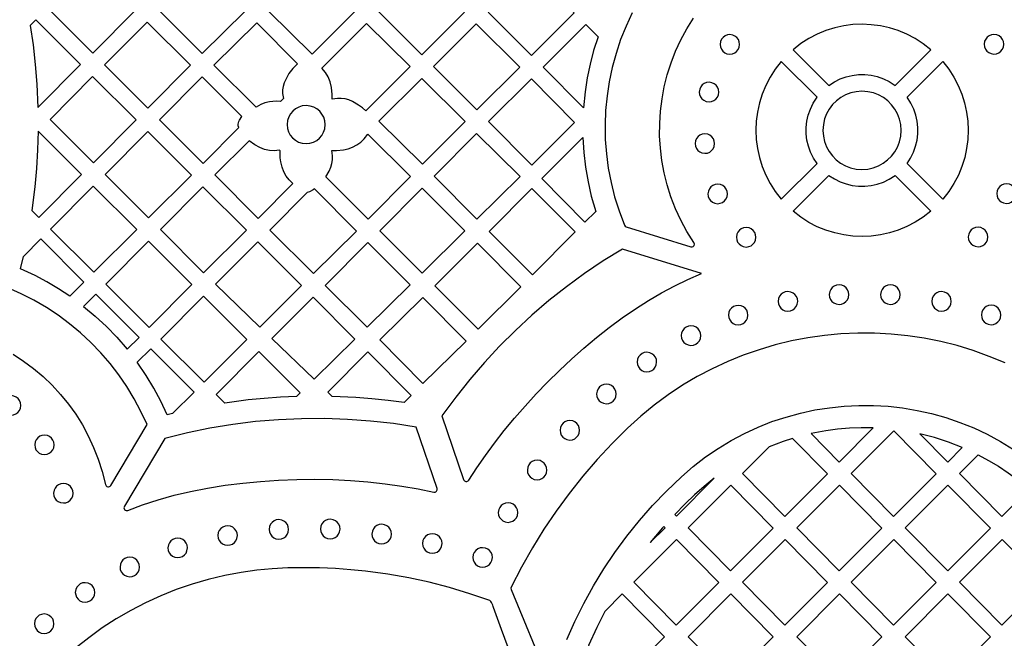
# Model space of a CAD drawing. Header units: millimetres. Extents: x -1176 to 822, y -1617 to -119.
# Tile 7 of 119: x -980 to -810, y -1381 to -1274. Entities that reach past the tile are written whole.
import ezdxf

# ---------------------------------------------------------------- set-up
doc = ezdxf.new("R2010")
doc.units = ezdxf.units.MM
doc.layers.add('pattern', color=5, linetype='Continuous', true_color=0x0000ff)

msp = doc.modelspace()

# ---------------------------------------------------------------- linework, layer by layer
at = {"layer": 'pattern'}
for points in [[(-967.27, -1279.84), (-974.79, -1272.33), (-967.38, -1264.99), (-959.94, -1272.43)], [(-941.02, -1272.59), (-948.41, -1279.91), (-955.87, -1272.45), (-948.47, -1265.06)], [(-922.13, -1272.67), (-929.47, -1280.01), (-936.98, -1272.57), (-929.57, -1265.16)], [(-910.67, -1265.27), (-903.23, -1272.78), (-910.57, -1280.12), (-918.08, -1272.67)], [(-891.81, -1265.41), (-884.36, -1272.86), (-891.71, -1280.21), (-899.16, -1272.76)], [(-976.73, -1289.21), (-969.38, -1281.79), (-977.1, -1274.06), (-978.07, -1275.04), (-977.57, -1278.4), (-977.19, -1281.77), (-976.92, -1285.15)], [(-957.77, -1289.34), (-965.25, -1281.87), (-957.91, -1274.46), (-950.43, -1281.93)], [(-932.02, -1281.67), (-932.81, -1282.47), (-933.48, -1283.35), (-934.05, -1284.35), (-934.31, -1284.96), (-934.48, -1285.57), (-934.57, -1286.17), (-934.57, -1286.79), (-934.43, -1287.65), (-934.93, -1288.14), (-935.68, -1288.13), (-936.86, -1288.24), (-937.62, -1288.42), (-938.34, -1288.69), (-939.16, -1289.15), (-946.42, -1281.89), (-939.04, -1274.58)], [(-920.23, -1289.77), (-920.84, -1289.24), (-921.48, -1288.77), (-922.51, -1288.18), (-923.17, -1287.9), (-923.82, -1287.72), (-924.47, -1287.62), (-925.14, -1287.62), (-926.03, -1287.74), (-926.03, -1286.94), (-926.15, -1285.74), (-926.37, -1284.79), (-926.71, -1283.93), (-927.18, -1283.15), (-927.8, -1282.39), (-920.11, -1274.7), (-912.6, -1282.14)], [(-901.11, -1289.61), (-908.56, -1282.16), (-901.21, -1274.8), (-893.72, -1282.22)], [(-880.24, -1277.01), (-880.99, -1279.36), (-881.61, -1281.72), (-882.1, -1284.1), (-882.48, -1286.5), (-882.75, -1289.24), (-889.69, -1282.24), (-882.35, -1274.9)], [(-846.63, -1279.23), (-840.47, -1285.39), (-839.52, -1284.78), (-838.52, -1284.28), (-837.49, -1283.91), (-836.43, -1283.66), (-835.35, -1283.53), (-834.26, -1283.53), (-833.18, -1283.65), (-832.12, -1283.88), (-831.08, -1284.24), (-830.08, -1284.73), (-829.05, -1285.39), (-822.88, -1279.23), (-824.2, -1278.2), (-825.58, -1277.31), (-827.02, -1276.56), (-828.51, -1275.95), (-830.03, -1275.47), (-831.59, -1275.12), (-833.16, -1274.92), (-834.74, -1274.85), (-836.32, -1274.91), (-837.89, -1275.12), (-839.45, -1275.46), (-840.97, -1275.93), (-842.46, -1276.55), (-843.9, -1277.3), (-845.29, -1278.18)], [(-859.21, -1278.32), (-859.15, -1278.76), (-858.99, -1279.15), (-858.74, -1279.49), (-858.41, -1279.76), (-858.03, -1279.93), (-857.53, -1280.01), (-857.09, -1279.95), (-856.69, -1279.79), (-856.36, -1279.54), (-856.09, -1279.21), (-855.92, -1278.82), (-855.84, -1278.32), (-855.9, -1277.88), (-856.06, -1277.49), (-856.31, -1277.15), (-856.64, -1276.89), (-857.03, -1276.71), (-857.53, -1276.64), (-857.96, -1276.69), (-858.36, -1276.86), (-858.7, -1277.11), (-858.96, -1277.44), (-859.14, -1277.82)], [(-813.7, -1278.29), (-813.65, -1278.73), (-813.48, -1279.12), (-813.23, -1279.46), (-812.91, -1279.72), (-812.52, -1279.9), (-812.02, -1279.98), (-811.58, -1279.92), (-811.19, -1279.76), (-810.85, -1279.5), (-810.59, -1279.18), (-810.41, -1278.79), (-810.33, -1278.29), (-810.39, -1277.85), (-810.55, -1277.46), (-810.8, -1277.12), (-811.13, -1276.86), (-811.52, -1276.68), (-812.02, -1276.61), (-812.46, -1276.66), (-812.85, -1276.82), (-813.19, -1277.08), (-813.45, -1277.4), (-813.63, -1277.79)], [(-842.51, -1287.44), (-848.67, -1281.27), (-849.7, -1282.59), (-850.59, -1283.97), (-851.34, -1285.41), (-851.96, -1286.9), (-852.44, -1288.42), (-852.78, -1289.98), (-852.98, -1291.55), (-853.05, -1293.13), (-852.99, -1294.71), (-852.78, -1296.28), (-852.44, -1297.84), (-851.97, -1299.36), (-851.35, -1300.85), (-850.6, -1302.29), (-849.72, -1303.68), (-848.67, -1305.02), (-842.51, -1298.86), (-843.13, -1297.91), (-843.62, -1296.91), (-843.99, -1295.88), (-844.24, -1294.82), (-844.37, -1293.74), (-844.37, -1292.65), (-844.26, -1291.57), (-844.02, -1290.51), (-843.66, -1289.47), (-843.18, -1288.47)], [(-827, -1287.44), (-820.84, -1281.27), (-819.81, -1282.59), (-818.92, -1283.97), (-818.17, -1285.41), (-817.56, -1286.9), (-817.08, -1288.42), (-816.73, -1289.98), (-816.53, -1291.55), (-816.46, -1293.13), (-816.53, -1294.71), (-816.73, -1296.28), (-817.07, -1297.84), (-817.54, -1299.36), (-818.16, -1300.85), (-818.91, -1302.29), (-819.79, -1303.68), (-820.84, -1305.02), (-827, -1298.86), (-826.39, -1297.91), (-825.89, -1296.91), (-825.52, -1295.88), (-825.27, -1294.82), (-825.14, -1293.74), (-825.14, -1292.65), (-825.26, -1291.57), (-825.49, -1290.51), (-825.85, -1289.47), (-826.34, -1288.47)], [(-959.83, -1291.33), (-967.17, -1298.74), (-974.65, -1291.26), (-967.31, -1283.85)], [(-942.14, -1292.63), (-942.21, -1292.35), (-942.22, -1292.07), (-942.12, -1291.63), (-942.03, -1291.41), (-941.63, -1290.73), (-948.46, -1283.91), (-955.79, -1291.32), (-948.28, -1298.83)], [(-910.49, -1298.99), (-917.98, -1291.57), (-910.6, -1284.2), (-903.12, -1291.62)], [(-884.27, -1291.77), (-891.65, -1299.15), (-899.09, -1291.64), (-891.71, -1284.27)], [(-862.8, -1286.53), (-862.74, -1286.97), (-862.58, -1287.36), (-862.33, -1287.7), (-862, -1287.96), (-861.62, -1288.14), (-861.11, -1288.21), (-860.68, -1288.16), (-860.28, -1287.99), (-859.95, -1287.74), (-859.68, -1287.42), (-859.51, -1287.03), (-859.43, -1286.53), (-859.49, -1286.09), (-859.65, -1285.7), (-859.9, -1285.36), (-860.23, -1285.1), (-860.61, -1284.92), (-861.11, -1284.84), (-861.55, -1284.9), (-861.95, -1285.06), (-862.28, -1285.32), (-862.55, -1285.64), (-862.72, -1286.03)], [(-841.5, -1293.15), (-841.42, -1294.14), (-841.21, -1295.09), (-840.87, -1295.98), (-840.42, -1296.81), (-839.85, -1297.56), (-839.19, -1298.22), (-838.44, -1298.79), (-837.62, -1299.25), (-836.73, -1299.6), (-835.78, -1299.81), (-834.76, -1299.89), (-833.76, -1299.82), (-832.81, -1299.6), (-831.92, -1299.26), (-831.09, -1298.81), (-830.34, -1298.24), (-829.68, -1297.58), (-829.11, -1296.83), (-828.65, -1296.01), (-828.31, -1295.12), (-828.09, -1294.17), (-828.01, -1293.15), (-828.09, -1292.15), (-828.3, -1291.2), (-828.64, -1290.31), (-829.09, -1289.48), (-829.66, -1288.73), (-830.32, -1288.07), (-831.07, -1287.5), (-831.89, -1287.04), (-832.78, -1286.7), (-833.73, -1286.48), (-834.76, -1286.41), (-835.75, -1286.48), (-836.7, -1286.69), (-837.59, -1287.03), (-838.42, -1287.48), (-839.17, -1288.05), (-839.83, -1288.71), (-840.4, -1289.46), (-840.86, -1290.28), (-841.2, -1291.18), (-841.42, -1292.12)], [(-933.8, -1292.14), (-933.73, -1292.8), (-933.55, -1293.41), (-933.25, -1293.96), (-932.86, -1294.44), (-932.38, -1294.84), (-931.83, -1295.15), (-931.23, -1295.34), (-930.52, -1295.42), (-929.87, -1295.35), (-929.26, -1295.17), (-928.71, -1294.87), (-928.23, -1294.48), (-927.83, -1294), (-927.52, -1293.46), (-927.33, -1292.85), (-927.25, -1292.14), (-927.31, -1291.49), (-927.5, -1290.88), (-927.8, -1290.33), (-928.19, -1289.85), (-928.66, -1289.45), (-929.21, -1289.14), (-929.82, -1288.95), (-930.52, -1288.87), (-931.18, -1288.94), (-931.78, -1289.12), (-932.34, -1289.42), (-932.82, -1289.81), (-933.22, -1290.29), (-933.52, -1290.83), (-933.72, -1291.44)], [(-976.7, -1293.26), (-976.79, -1296.48), (-976.98, -1299.69), (-977.27, -1302.89), (-977.77, -1306.93), (-976.57, -1308.14), (-969.23, -1300.73)], [(-957.81, -1293.35), (-950.3, -1300.86), (-957.7, -1308.2), (-965.14, -1300.76)], [(-926.56, -1300.15), (-926.28, -1299.5), (-926.1, -1298.85), (-926, -1298.2), (-926, -1297.53), (-926.12, -1296.63), (-925.32, -1296.64), (-924.11, -1296.52), (-923.3, -1296.33), (-922.51, -1296.04), (-921.78, -1295.65), (-921.11, -1295.16), (-920.5, -1294.59), (-919.88, -1293.81), (-912.53, -1301.1), (-919.83, -1308.48), (-927.14, -1301.17), (-927.14, -1301.16)], [(-901.1, -1308.45), (-908.49, -1301.03), (-901.15, -1293.7), (-893.65, -1301.12)], [(-863.52, -1295.42), (-863.47, -1295.86), (-863.3, -1296.25), (-863.05, -1296.59), (-862.72, -1296.85), (-862.34, -1297.03), (-861.84, -1297.1), (-861.4, -1297.05), (-861, -1296.88), (-860.67, -1296.63), (-860.4, -1296.31), (-860.23, -1295.92), (-860.15, -1295.42), (-860.21, -1294.98), (-860.37, -1294.59), (-860.62, -1294.25), (-860.95, -1293.99), (-861.34, -1293.81), (-861.84, -1293.73), (-862.27, -1293.79), (-862.67, -1293.95), (-863.01, -1294.2), (-863.27, -1294.53), (-863.45, -1294.92)], [(-938.53, -1296.11), (-939.38, -1295.63), (-940.33, -1294.95), (-946.27, -1300.83), (-938.78, -1308.33), (-932.81, -1302.31), (-933.46, -1301.68), (-933.98, -1301.01), (-934.38, -1300.3), (-934.68, -1299.51), (-934.9, -1298.55), (-934.99, -1297.87), (-935.02, -1296.66), (-935.11, -1296.57), (-936.01, -1296.67), (-936.86, -1296.63), (-937.69, -1296.45)], [(-882.84, -1294.37), (-882.68, -1296.95), (-882.39, -1299.48), (-881.96, -1301.99), (-881.4, -1304.47), (-880.64, -1307.11), (-882.5, -1308.97), (-889.94, -1301.46)], [(-846.63, -1307.07), (-840.47, -1300.9), (-839.52, -1301.52), (-838.52, -1302.01), (-837.49, -1302.38), (-836.43, -1302.63), (-835.35, -1302.76), (-834.26, -1302.76), (-833.18, -1302.65), (-832.12, -1302.41), (-831.08, -1302.05), (-830.08, -1301.57), (-829.05, -1300.9), (-822.88, -1307.07), (-824.2, -1308.09), (-825.58, -1308.98), (-827.02, -1309.73), (-828.51, -1310.35), (-830.03, -1310.83), (-831.59, -1311.17), (-833.16, -1311.38), (-834.74, -1311.44), (-836.32, -1311.38), (-837.89, -1311.17), (-839.45, -1310.83), (-840.97, -1310.36), (-842.46, -1309.75), (-843.9, -1309), (-845.29, -1308.11)], [(-967.1, -1317.6), (-974.54, -1310.16), (-967.21, -1302.75), (-959.69, -1310.26)], [(-861.31, -1304.1), (-861.25, -1304.53), (-861.09, -1304.93), (-860.84, -1305.26), (-860.51, -1305.53), (-860.12, -1305.71), (-859.62, -1305.78), (-859.19, -1305.72), (-858.79, -1305.56), (-858.45, -1305.31), (-858.19, -1304.98), (-858.01, -1304.6), (-857.94, -1304.1), (-858, -1303.66), (-858.16, -1303.26), (-858.41, -1302.93), (-858.74, -1302.66), (-859.12, -1302.48), (-859.62, -1302.41), (-860.06, -1302.47), (-860.45, -1302.63), (-860.79, -1302.88), (-861.06, -1303.21), (-861.23, -1303.6)], [(-811.55, -1304.05), (-811.5, -1304.48), (-811.33, -1304.88), (-811.08, -1305.22), (-810.76, -1305.48), (-810.37, -1305.66), (-809.87, -1305.73), (-809.43, -1305.68), (-809.04, -1305.51), (-808.7, -1305.26), (-808.43, -1304.93), (-808.26, -1304.55), (-808.18, -1304.05), (-808.24, -1303.61), (-808.4, -1303.21), (-808.65, -1302.88), (-808.98, -1302.61), (-809.37, -1302.44), (-809.87, -1302.36), (-810.31, -1302.42), (-810.7, -1302.58), (-811.04, -1302.83), (-811.3, -1303.16), (-811.48, -1303.55)], [(-948.2, -1317.7), (-955.64, -1310.26), (-948.31, -1302.85), (-940.79, -1310.36)], [(-929.1, -1303.25), (-929.33, -1303.41), (-929.97, -1303.74), (-930.37, -1303.83), (-936.79, -1310.32), (-929.26, -1317.84), (-921.85, -1310.51)], [(-903.17, -1310.44), (-910.55, -1317.75), (-917.84, -1310.47), (-910.53, -1303.08)], [(-891.63, -1303.18), (-884.17, -1310.64), (-891.51, -1318.04), (-899, -1310.55)], [(-856.4, -1311.56), (-856.34, -1312), (-856.18, -1312.4), (-855.93, -1312.73), (-855.6, -1313), (-855.21, -1313.17), (-854.71, -1313.25), (-854.27, -1313.19), (-853.88, -1313.03), (-853.54, -1312.78), (-853.28, -1312.45), (-853.1, -1312.06), (-853.03, -1311.56), (-853.08, -1311.13), (-853.25, -1310.73), (-853.5, -1310.39), (-853.83, -1310.13), (-854.21, -1309.95), (-854.71, -1309.88), (-855.15, -1309.94), (-855.55, -1310.1), (-855.88, -1310.35), (-856.15, -1310.68), (-856.32, -1311.06)], [(-816.45, -1311.52), (-816.39, -1311.96), (-816.23, -1312.35), (-815.98, -1312.69), (-815.65, -1312.96), (-815.26, -1313.13), (-814.76, -1313.21), (-814.33, -1313.15), (-813.93, -1312.99), (-813.6, -1312.74), (-813.33, -1312.41), (-813.16, -1312.02), (-813.08, -1311.52), (-813.14, -1311.08), (-813.3, -1310.69), (-813.55, -1310.35), (-813.88, -1310.09), (-814.26, -1309.91), (-814.76, -1309.84), (-815.2, -1309.89), (-815.6, -1310.06), (-815.93, -1310.31), (-816.2, -1310.64), (-816.37, -1311.02)], [(-971.24, -1321.73), (-973.19, -1320.44), (-975.18, -1319.26), (-977.23, -1318.18), (-979.74, -1317.02), (-979.24, -1314.87), (-976.25, -1311.87), (-968.8, -1319.3)], [(-950.23, -1319.73), (-957.57, -1327.13), (-965.04, -1319.66), (-957.7, -1312.25)], [(-938.85, -1312.34), (-931.32, -1319.89), (-938.48, -1327.05), (-946.15, -1319.67)], [(-919.9, -1312.45), (-912.59, -1319.76), (-920.02, -1327.07), (-927.24, -1319.86)], [(-900.9, -1327.4), (-908.36, -1319.95), (-901.01, -1312.6), (-893.51, -1320.09)], [(-968.87, -1323.48), (-966.85, -1325.16), (-964.94, -1326.93), (-963.13, -1328.81), (-961.33, -1330.89), (-959.27, -1328.83), (-966.75, -1321.36)], [(-849.21, -1322.63), (-849.16, -1323.06), (-848.99, -1323.46), (-848.74, -1323.8), (-848.42, -1324.06), (-848.03, -1324.24), (-847.53, -1324.31), (-847.09, -1324.26), (-846.7, -1324.09), (-846.36, -1323.84), (-846.1, -1323.51), (-845.92, -1323.13), (-845.84, -1322.63), (-845.9, -1322.19), (-846.06, -1321.79), (-846.32, -1321.46), (-846.64, -1321.19), (-847.03, -1321.02), (-847.53, -1320.94), (-847.97, -1321), (-848.36, -1321.16), (-848.7, -1321.41), (-848.96, -1321.74), (-849.14, -1322.13)], [(-840.4, -1321.45), (-840.34, -1321.89), (-840.18, -1322.29), (-839.93, -1322.62), (-839.6, -1322.89), (-839.22, -1323.06), (-838.72, -1323.14), (-838.28, -1323.08), (-837.88, -1322.92), (-837.55, -1322.67), (-837.28, -1322.34), (-837.11, -1321.95), (-837.03, -1321.45), (-837.09, -1321.02), (-837.25, -1320.62), (-837.5, -1320.28), (-837.83, -1320.02), (-838.21, -1319.84), (-838.72, -1319.77), (-839.15, -1319.83), (-839.55, -1319.99), (-839.88, -1320.24), (-840.15, -1320.57), (-840.32, -1320.95)], [(-831.55, -1321.45), (-831.49, -1321.89), (-831.33, -1322.29), (-831.08, -1322.62), (-830.75, -1322.89), (-830.37, -1323.06), (-829.87, -1323.14), (-829.43, -1323.08), (-829.03, -1322.92), (-828.7, -1322.67), (-828.43, -1322.34), (-828.26, -1321.95), (-828.18, -1321.45), (-828.24, -1321.02), (-828.4, -1320.62), (-828.65, -1320.28), (-828.98, -1320.02), (-829.37, -1319.84), (-829.87, -1319.77), (-830.3, -1319.83), (-830.7, -1319.99), (-831.03, -1320.24), (-831.3, -1320.57), (-831.48, -1320.95)], [(-822.74, -1322.62), (-822.69, -1323.06), (-822.52, -1323.45), (-822.27, -1323.79), (-821.95, -1324.05), (-821.56, -1324.23), (-821.06, -1324.31), (-820.62, -1324.25), (-820.23, -1324.09), (-819.89, -1323.83), (-819.63, -1323.51), (-819.45, -1323.12), (-819.37, -1322.62), (-819.43, -1322.18), (-819.59, -1321.79), (-819.85, -1321.45), (-820.17, -1321.19), (-820.56, -1321.01), (-821.06, -1320.93), (-821.5, -1320.99), (-821.89, -1321.15), (-822.23, -1321.41), (-822.49, -1321.73), (-822.67, -1322.12)], [(-948.12, -1336.57), (-955.58, -1329.12), (-948.22, -1321.73), (-940.73, -1329.22)], [(-929.16, -1336.05), (-936.42, -1329.03), (-929.31, -1321.9), (-922.11, -1329.12)], [(-910.4, -1321.97), (-917.85, -1329.26), (-910.41, -1336.78), (-902.96, -1329.48)], [(-857.77, -1324.99), (-857.71, -1325.43), (-857.55, -1325.83), (-857.3, -1326.16), (-856.97, -1326.43), (-856.59, -1326.6), (-856.09, -1326.68), (-855.65, -1326.62), (-855.25, -1326.46), (-854.92, -1326.21), (-854.65, -1325.88), (-854.48, -1325.5), (-854.4, -1324.99), (-854.46, -1324.56), (-854.62, -1324.16), (-854.87, -1323.82), (-855.2, -1323.56), (-855.59, -1323.38), (-856.09, -1323.31), (-856.52, -1323.37), (-856.92, -1323.53), (-857.26, -1323.78), (-857.52, -1324.11), (-857.7, -1324.49)], [(-814.2, -1324.96), (-814.14, -1325.4), (-813.98, -1325.79), (-813.73, -1326.13), (-813.4, -1326.39), (-813.02, -1326.57), (-812.52, -1326.64), (-812.08, -1326.59), (-811.68, -1326.43), (-811.35, -1326.17), (-811.08, -1325.85), (-810.91, -1325.46), (-810.83, -1324.96), (-810.89, -1324.52), (-811.05, -1324.13), (-811.3, -1323.79), (-811.63, -1323.52), (-812.01, -1323.35), (-812.52, -1323.27), (-812.95, -1323.33), (-813.35, -1323.49), (-813.68, -1323.74), (-813.95, -1324.07), (-814.12, -1324.46)], [(-865.9, -1328.53), (-865.85, -1328.97), (-865.68, -1329.36), (-865.43, -1329.7), (-865.1, -1329.96), (-864.72, -1330.14), (-864.22, -1330.21), (-863.78, -1330.16), (-863.39, -1329.99), (-863.05, -1329.74), (-862.78, -1329.42), (-862.61, -1329.03), (-862.53, -1328.53), (-862.59, -1328.09), (-862.75, -1327.69), (-863, -1327.36), (-863.33, -1327.09), (-863.72, -1326.92), (-864.22, -1326.84), (-864.66, -1326.9), (-865.05, -1327.06), (-865.39, -1327.31), (-865.65, -1327.64), (-865.83, -1328.03)], [(-953.52, -1341.93), (-954.47, -1342.17), (-955.56, -1339.84), (-956.76, -1337.58), (-958.08, -1335.39), (-959.63, -1333.12), (-957.3, -1330.8), (-949.83, -1338.27)], [(-932.17, -1339.02), (-934.95, -1339.15), (-937.73, -1339.35), (-940.49, -1339.62), (-944.53, -1340.16), (-946.03, -1338.66), (-938.7, -1331.26), (-931.54, -1338.41)], [(-913.64, -1340.07), (-916.41, -1339.7), (-919.18, -1339.41), (-921.96, -1339.19), (-926.03, -1339.01), (-926.78, -1338.28), (-919.87, -1331.3), (-912.41, -1338.84)], [(-873.51, -1333.09), (-873.45, -1333.53), (-873.29, -1333.92), (-873.04, -1334.26), (-872.71, -1334.53), (-872.32, -1334.7), (-871.82, -1334.78), (-871.39, -1334.72), (-870.99, -1334.56), (-870.65, -1334.31), (-870.39, -1333.98), (-870.21, -1333.59), (-870.14, -1333.09), (-870.19, -1332.65), (-870.36, -1332.26), (-870.61, -1331.92), (-870.94, -1331.66), (-871.32, -1331.48), (-871.82, -1331.4), (-872.26, -1331.46), (-872.66, -1331.62), (-872.99, -1331.88), (-873.26, -1332.2), (-873.43, -1332.59)], [(-880.49, -1338.59), (-880.43, -1339.02), (-880.27, -1339.42), (-880.02, -1339.76), (-879.69, -1340.02), (-879.3, -1340.2), (-878.8, -1340.27), (-878.37, -1340.21), (-877.97, -1340.05), (-877.63, -1339.8), (-877.37, -1339.47), (-877.19, -1339.09), (-877.12, -1338.59), (-877.18, -1338.15), (-877.34, -1337.75), (-877.59, -1337.42), (-877.92, -1337.15), (-878.3, -1336.98), (-878.8, -1336.9), (-879.24, -1336.96), (-879.64, -1337.12), (-879.97, -1337.37), (-880.24, -1337.7), (-880.41, -1338.09)], [(-983.05, -1340.56), (-982.99, -1340.99), (-982.83, -1341.39), (-982.58, -1341.73), (-982.25, -1341.99), (-981.87, -1342.17), (-981.37, -1342.24), (-980.93, -1342.18), (-980.53, -1342.02), (-980.2, -1341.77), (-979.93, -1341.44), (-979.76, -1341.06), (-979.68, -1340.56), (-979.74, -1340.12), (-979.9, -1339.73), (-980.15, -1339.39), (-980.48, -1339.12), (-980.87, -1338.95), (-981.37, -1338.87), (-981.8, -1338.93), (-982.2, -1339.09), (-982.54, -1339.34), (-982.8, -1339.67), (-982.98, -1340.06)], [(-886.78, -1344.84), (-886.72, -1345.28), (-886.56, -1345.67), (-886.31, -1346.01), (-885.98, -1346.28), (-885.59, -1346.45), (-885.09, -1346.53), (-884.66, -1346.47), (-884.26, -1346.31), (-883.92, -1346.06), (-883.66, -1345.73), (-883.48, -1345.34), (-883.41, -1344.84), (-883.47, -1344.4), (-883.63, -1344.01), (-883.88, -1343.67), (-884.21, -1343.41), (-884.59, -1343.23), (-885.09, -1343.16), (-885.53, -1343.21), (-885.93, -1343.38), (-886.26, -1343.63), (-886.53, -1343.96), (-886.7, -1344.34)], [(-843.54, -1345.41), (-838.7, -1350.32), (-832.81, -1344.42), (-834.88, -1344.4), (-836.93, -1344.48), (-838.96, -1344.65), (-840.99, -1344.93)], [(-836.65, -1352.3), (-829.3, -1344.93), (-822, -1352.33), (-829.35, -1359.7)], [(-977.29, -1347.36), (-977.23, -1347.8), (-977.07, -1348.19), (-976.81, -1348.53), (-976.49, -1348.79), (-976.1, -1348.97), (-975.6, -1349.04), (-975.16, -1348.99), (-974.77, -1348.82), (-974.43, -1348.57), (-974.17, -1348.24), (-973.99, -1347.86), (-973.92, -1347.36), (-973.97, -1346.92), (-974.14, -1346.53), (-974.39, -1346.19), (-974.71, -1345.92), (-975.1, -1345.75), (-975.6, -1345.67), (-976.04, -1345.73), (-976.43, -1345.89), (-976.77, -1346.14), (-977.03, -1346.47), (-977.21, -1346.86)], [(-846.71, -1346.24), (-848.34, -1346.77), (-850.73, -1347.69), (-855.35, -1352.31), (-848.05, -1359.7), (-840.7, -1352.33)], [(-824.81, -1345.44), (-820, -1350.32), (-817.49, -1347.8), (-819.87, -1346.87), (-822.29, -1346.09)], [(-892.41, -1351.7), (-892.36, -1352.13), (-892.2, -1352.53), (-891.94, -1352.86), (-891.62, -1353.13), (-891.23, -1353.31), (-890.73, -1353.38), (-890.29, -1353.32), (-889.9, -1353.16), (-889.56, -1352.91), (-889.3, -1352.58), (-889.12, -1352.2), (-889.05, -1351.7), (-889.1, -1351.26), (-889.26, -1350.86), (-889.52, -1350.53), (-889.84, -1350.26), (-890.23, -1350.08), (-890.73, -1350.01), (-891.17, -1350.07), (-891.56, -1350.23), (-891.9, -1350.48), (-892.16, -1350.81), (-892.34, -1351.2)], [(-814.74, -1349.08), (-812.97, -1350.03), (-811.25, -1351.06), (-809.59, -1352.17), (-807.98, -1353.35), (-805.97, -1355), (-810.65, -1359.69), (-817.95, -1352.29)], [(-866.71, -1359.65), (-860.2, -1353.12), (-861.94, -1354.52), (-863.61, -1356), (-865.22, -1357.54), (-867, -1359.35)], [(-974.04, -1355.7), (-973.98, -1356.14), (-973.82, -1356.53), (-973.57, -1356.87), (-973.24, -1357.13), (-972.85, -1357.31), (-972.35, -1357.38), (-971.91, -1357.33), (-971.52, -1357.17), (-971.18, -1356.91), (-970.92, -1356.59), (-970.74, -1356.2), (-970.67, -1355.7), (-970.72, -1355.26), (-970.89, -1354.87), (-971.14, -1354.53), (-971.46, -1354.27), (-971.85, -1354.09), (-972.35, -1354.02), (-972.79, -1354.07), (-973.18, -1354.23), (-973.52, -1354.49), (-973.78, -1354.81), (-973.96, -1355.2)], [(-857.36, -1354.31), (-850.05, -1361.71), (-857.4, -1369.08), (-864.7, -1361.68)], [(-846, -1361.68), (-838.7, -1369.08), (-831.35, -1361.71), (-838.65, -1354.31)], [(-812.65, -1361.71), (-820, -1369.08), (-827.3, -1361.68), (-819.95, -1354.31)], [(-897.43, -1359.03), (-897.37, -1359.47), (-897.21, -1359.86), (-896.95, -1360.2), (-896.63, -1360.47), (-896.24, -1360.64), (-895.74, -1360.72), (-895.3, -1360.66), (-894.91, -1360.5), (-894.57, -1360.25), (-894.31, -1359.92), (-894.13, -1359.53), (-894.06, -1359.03), (-894.11, -1358.59), (-894.28, -1358.2), (-894.53, -1357.86), (-894.85, -1357.6), (-895.24, -1357.42), (-895.74, -1357.35), (-896.18, -1357.4), (-896.57, -1357.57), (-896.91, -1357.82), (-897.17, -1358.14), (-897.35, -1358.53)], [(-936.91, -1361.93), (-936.85, -1362.37), (-936.69, -1362.77), (-936.44, -1363.1), (-936.11, -1363.37), (-935.72, -1363.54), (-935.22, -1363.62), (-934.79, -1363.56), (-934.39, -1363.4), (-934.05, -1363.15), (-933.79, -1362.82), (-933.61, -1362.43), (-933.54, -1361.93), (-933.6, -1361.5), (-933.76, -1361.1), (-934.01, -1360.76), (-934.34, -1360.5), (-934.72, -1360.32), (-935.22, -1360.25), (-935.66, -1360.3), (-936.06, -1360.47), (-936.39, -1360.72), (-936.66, -1361.05), (-936.83, -1361.43)], [(-928.06, -1361.88), (-928, -1362.32), (-927.84, -1362.71), (-927.59, -1363.05), (-927.26, -1363.31), (-926.87, -1363.49), (-926.37, -1363.56), (-925.94, -1363.51), (-925.54, -1363.34), (-925.2, -1363.09), (-924.94, -1362.77), (-924.76, -1362.38), (-924.69, -1361.88), (-924.74, -1361.44), (-924.91, -1361.05), (-925.16, -1360.71), (-925.49, -1360.44), (-925.87, -1360.27), (-926.37, -1360.19), (-926.81, -1360.25), (-927.2, -1360.41), (-927.54, -1360.66), (-927.81, -1360.99), (-927.98, -1361.38)], [(-945.74, -1362.99), (-945.68, -1363.43), (-945.52, -1363.83), (-945.27, -1364.16), (-944.94, -1364.43), (-944.56, -1364.6), (-944.05, -1364.68), (-943.62, -1364.62), (-943.22, -1364.46), (-942.89, -1364.21), (-942.62, -1363.88), (-942.45, -1363.49), (-942.37, -1362.99), (-942.43, -1362.56), (-942.59, -1362.16), (-942.84, -1361.82), (-943.17, -1361.56), (-943.55, -1361.38), (-944.05, -1361.31), (-944.49, -1361.36), (-944.89, -1361.53), (-945.22, -1361.78), (-945.49, -1362.11), (-945.66, -1362.49)], [(-919.19, -1362.74), (-919.14, -1363.17), (-918.98, -1363.57), (-918.72, -1363.91), (-918.4, -1364.17), (-918.01, -1364.35), (-917.51, -1364.42), (-917.07, -1364.37), (-916.68, -1364.2), (-916.34, -1363.95), (-916.07, -1363.62), (-915.9, -1363.24), (-915.82, -1362.74), (-915.88, -1362.3), (-916.04, -1361.9), (-916.29, -1361.57), (-916.62, -1361.3), (-917.01, -1361.13), (-917.51, -1361.05), (-917.95, -1361.11), (-918.34, -1361.27), (-918.68, -1361.52), (-918.94, -1361.85), (-919.12, -1362.24)], [(-871.24, -1364.2), (-868.69, -1361.65), (-868.91, -1361.43), (-869.12, -1361.68)], [(-954.34, -1365.12), (-954.28, -1365.56), (-954.12, -1365.95), (-953.87, -1366.29), (-953.54, -1366.55), (-953.16, -1366.73), (-952.66, -1366.8), (-952.22, -1366.75), (-951.82, -1366.58), (-951.49, -1366.33), (-951.22, -1366.01), (-951.05, -1365.62), (-950.97, -1365.12), (-951.03, -1364.68), (-951.19, -1364.29), (-951.44, -1363.95), (-951.77, -1363.68), (-952.16, -1363.51), (-952.66, -1363.43), (-953.09, -1363.49), (-953.49, -1363.65), (-953.82, -1363.9), (-954.09, -1364.23), (-954.26, -1364.62)], [(-910.47, -1364.37), (-910.41, -1364.81), (-910.25, -1365.2), (-910, -1365.54), (-909.67, -1365.8), (-909.29, -1365.98), (-908.79, -1366.06), (-908.35, -1366), (-907.95, -1365.84), (-907.62, -1365.58), (-907.35, -1365.26), (-907.18, -1364.87), (-907.1, -1364.37), (-907.16, -1363.93), (-907.32, -1363.54), (-907.57, -1363.2), (-907.9, -1362.94), (-908.29, -1362.76), (-908.79, -1362.68), (-909.22, -1362.74), (-909.62, -1362.9), (-909.96, -1363.16), (-910.22, -1363.48), (-910.4, -1363.87)], [(-859.41, -1371.09), (-866.75, -1378.46), (-874.05, -1371.06), (-866.71, -1363.69)], [(-848.01, -1363.69), (-840.7, -1371.09), (-848.05, -1378.46), (-855.35, -1371.06)], [(-836.65, -1371.06), (-829.35, -1378.45), (-822, -1371.09), (-829.3, -1363.69)], [(-803.3, -1371.08), (-810.65, -1378.45), (-817.95, -1371.06), (-810.6, -1363.69)], [(-901.8, -1366.77), (-901.75, -1367.21), (-901.59, -1367.61), (-901.33, -1367.94), (-901.01, -1368.21), (-900.62, -1368.38), (-900.12, -1368.46), (-899.68, -1368.4), (-899.29, -1368.24), (-898.95, -1367.99), (-898.69, -1367.66), (-898.51, -1367.27), (-898.43, -1366.77), (-898.49, -1366.34), (-898.65, -1365.94), (-898.91, -1365.6), (-899.23, -1365.34), (-899.62, -1365.16), (-900.12, -1365.09), (-900.56, -1365.14), (-900.95, -1365.31), (-901.29, -1365.56), (-901.55, -1365.89), (-901.73, -1366.27)], [(-962.59, -1368.42), (-962.54, -1368.85), (-962.37, -1369.25), (-962.12, -1369.58), (-961.8, -1369.85), (-961.41, -1370.02), (-960.91, -1370.1), (-960.47, -1370.04), (-960.08, -1369.88), (-959.74, -1369.63), (-959.48, -1369.3), (-959.3, -1368.92), (-959.22, -1368.42), (-959.28, -1367.98), (-959.44, -1367.58), (-959.69, -1367.25), (-960.02, -1366.98), (-960.41, -1366.8), (-960.91, -1366.73), (-961.35, -1366.79), (-961.74, -1366.95), (-962.08, -1367.2), (-962.34, -1367.53), (-962.52, -1367.92)], [(-970.29, -1372.8), (-970.23, -1373.24), (-970.07, -1373.63), (-969.82, -1373.97), (-969.49, -1374.24), (-969.1, -1374.41), (-968.6, -1374.49), (-968.17, -1374.43), (-967.77, -1374.27), (-967.43, -1374.02), (-967.17, -1373.69), (-966.99, -1373.3), (-966.92, -1372.8), (-966.98, -1372.36), (-967.14, -1371.97), (-967.39, -1371.63), (-967.72, -1371.37), (-968.1, -1371.19), (-968.6, -1371.12), (-969.04, -1371.17), (-969.44, -1371.34), (-969.77, -1371.59), (-970.04, -1371.91), (-970.21, -1372.3)], [(-881.89, -1381.97), (-876.1, -1387.84), (-868.76, -1380.47), (-876.06, -1373.07), (-879.09, -1376.11), (-880.46, -1378.82)], [(-850.06, -1380.47), (-857.4, -1387.84), (-864.7, -1380.44), (-857.36, -1373.07)], [(-846, -1380.44), (-838.66, -1373.07), (-831.35, -1380.47), (-838.7, -1387.84)], [(-827.3, -1380.43), (-820, -1387.83), (-812.65, -1380.46), (-819.95, -1373.07)], [(-977.34, -1378.21), (-977.28, -1378.64), (-977.12, -1379.04), (-976.87, -1379.38), (-976.54, -1379.64), (-976.16, -1379.82), (-975.66, -1379.89), (-975.22, -1379.83), (-974.82, -1379.67), (-974.49, -1379.42), (-974.22, -1379.09), (-974.05, -1378.71), (-973.97, -1378.21), (-974.03, -1377.77), (-974.19, -1377.37), (-974.44, -1377.04), (-974.77, -1376.77), (-975.16, -1376.59), (-975.66, -1376.52), (-976.09, -1376.58), (-976.49, -1376.74), (-976.82, -1376.99), (-977.09, -1377.32), (-977.26, -1377.71)]]:
    msp.add_lwpolyline(points, close=True, dxfattribs=at)
for points in [[(-874.33, -1272.87), (-875.4, -1275.16), (-876.34, -1277.5), (-877.13, -1279.88), (-877.79, -1282.3), (-878.31, -1284.75), (-878.69, -1287.21), (-878.93, -1289.7), (-879.02, -1292.19), (-878.98, -1294.69), (-878.79, -1297.19), (-878.47, -1299.68), (-877.99, -1302.15), (-877.38, -1304.61), (-876.62, -1307.04), (-875.68, -1309.51), (-875.59, -1309.66), (-875.38, -1309.79), (-864.27, -1313.23), (-864.02, -1313.24), (-863.82, -1313.14), (-863.68, -1312.97), (-863.64, -1312.75), (-863.72, -1312.5), (-864.91, -1310.6), (-865.97, -1308.65), (-866.89, -1306.65), (-867.68, -1304.61), (-868.33, -1302.54), (-868.85, -1300.45), (-869.24, -1298.34), (-869.49, -1296.21), (-869.62, -1294.08), (-869.61, -1291.94), (-869.48, -1289.82), (-869.21, -1287.7), (-868.82, -1285.61), (-868.3, -1283.54), (-867.65, -1281.5), (-866.87, -1279.49), (-865.96, -1277.53), (-864.94, -1275.63), (-863.78, -1273.77)], [(-902.5, -1353.45), (-901.13, -1351.33), (-899.65, -1349.19), (-898.08, -1347.05), (-896.4, -1344.91), (-894.65, -1342.78), (-892.81, -1340.67), (-890.9, -1338.58), (-888.92, -1336.54), (-886.89, -1334.53), (-884.8, -1332.58), (-882.67, -1330.69), (-880.49, -1328.88), (-878.29, -1327.14), (-876.06, -1325.48), (-873.81, -1323.93), (-871.55, -1322.48), (-869.29, -1321.14), (-867.02, -1319.92), (-864.77, -1318.84), (-862.41, -1317.84), (-876.04, -1313.61), (-879.33, -1315.65), (-882.54, -1317.82), (-885.67, -1320.1), (-888.69, -1322.49), (-891.63, -1325), (-894.46, -1327.62), (-897.19, -1330.35), (-899.82, -1333.18), (-902.34, -1336.11), (-904.75, -1339.14), (-907.12, -1342.37), (-903.4, -1353.34)], [(-964.19, -1354.35), (-957.94, -1343.86), (-958.99, -1341.6), (-960.15, -1339.42), (-961.43, -1337.31), (-962.81, -1335.29), (-964.31, -1333.35), (-965.91, -1331.49), (-967.6, -1329.73), (-969.39, -1328.06), (-971.27, -1326.5), (-973.24, -1325.03), (-975.28, -1323.68), (-977.41, -1322.44), (-979.61, -1321.31), (-982.04, -1320.24)], [(-810.12, -1333.24), (-812.83, -1332.1), (-815.59, -1331.1), (-818.38, -1330.25), (-821.19, -1329.54), (-824.03, -1328.97), (-826.89, -1328.54), (-829.76, -1328.25), (-832.63, -1328.1), (-835.5, -1328.09), (-838.38, -1328.22), (-841.24, -1328.49), (-844.08, -1328.9), (-846.91, -1329.44), (-849.71, -1330.13), (-852.48, -1330.95), (-855.21, -1331.9), (-857.9, -1333), (-860.55, -1334.23), (-863.14, -1335.59), (-865.67, -1337.09), (-868.14, -1338.73), (-870.54, -1340.5), (-872.87, -1342.41), (-875.14, -1344.47), (-877.83, -1347.14), (-880.41, -1349.91), (-882.87, -1352.78), (-885.22, -1355.74), (-887.45, -1358.79), (-889.56, -1361.92), (-891.55, -1365.14), (-893.42, -1368.43), (-895.21, -1371.92), (-895.27, -1372.08), (-895.23, -1372.32), (-888.95, -1387.48)], [(-980.99, -1331.74), (-979.19, -1332.92), (-977.47, -1334.2), (-975.83, -1335.59), (-974.28, -1337.08), (-972.83, -1338.66), (-971.47, -1340.33), (-970.22, -1342.08), (-969.08, -1343.91), (-968.05, -1345.81), (-967.13, -1347.79), (-966.34, -1349.83), (-965.67, -1351.93), (-965.11, -1354.2)], [(-885.64, -1380.94), (-884.24, -1377.79), (-882.7, -1374.7), (-881.03, -1371.69), (-879.24, -1368.75), (-877.32, -1365.89), (-875.28, -1363.11), (-873.12, -1360.42), (-870.84, -1357.82), (-868.45, -1355.32), (-865.87, -1352.85), (-863.83, -1351.08), (-861.72, -1349.45), (-859.54, -1347.96), (-857.3, -1346.61), (-855, -1345.39), (-852.66, -1344.31), (-850.27, -1343.36), (-847.84, -1342.56), (-845.38, -1341.88), (-842.89, -1341.35), (-840.38, -1340.95), (-837.86, -1340.68), (-835.33, -1340.56), (-832.8, -1340.57), (-830.27, -1340.71), (-827.76, -1340.99), (-825.25, -1341.41), (-822.77, -1341.96), (-820.32, -1342.66), (-817.89, -1343.48), (-815.51, -1344.44), (-813.17, -1345.54), (-810.88, -1346.78), (-808.65, -1348.15)], [(-907.97, -1354.87), (-911.55, -1344.31), (-915.49, -1343.7), (-919.44, -1343.26), (-923.4, -1342.97), (-927.36, -1342.83), (-931.33, -1342.85), (-935.29, -1343.03), (-939.24, -1343.36), (-943.18, -1343.85), (-947.1, -1344.5), (-950.99, -1345.29), (-954.89, -1346.26), (-961.84, -1357.93)], [(-961.22, -1358.65), (-958.69, -1357.69), (-956.03, -1356.82), (-953.27, -1356.06), (-950.42, -1355.39), (-947.49, -1354.81), (-944.49, -1354.33), (-941.45, -1353.94), (-938.36, -1353.65), (-935.26, -1353.44), (-932.14, -1353.33), (-929.03, -1353.3), (-925.94, -1353.36), (-922.88, -1353.51), (-919.87, -1353.75), (-916.92, -1354.06), (-914.04, -1354.47), (-911.24, -1354.95), (-908.55, -1355.52)], [(-894.98, -1384.32), (-896.84, -1379.21), (-897.78, -1376.65), (-898.24, -1375.38), (-898.29, -1375.23), (-898.36, -1375.02), (-898.45, -1374.78), (-898.57, -1374.54), (-898.69, -1374.34), (-898.85, -1374.2), (-902.32, -1373.02), (-905.81, -1371.97), (-909.32, -1371.06), (-912.86, -1370.3), (-916.45, -1369.67), (-920.27, -1369.15), (-922.84, -1368.9), (-925.49, -1368.7), (-928.2, -1368.58), (-930.93, -1368.54), (-933.67, -1368.59), (-936.38, -1368.73), (-939.03, -1368.98), (-941.69, -1369.34), (-944.56, -1369.88), (-947.39, -1370.56), (-950.17, -1371.37), (-952.9, -1372.31), (-955.58, -1373.39), (-958.19, -1374.59), (-960.75, -1375.91), (-963.23, -1377.36), (-965.65, -1378.93), (-967.98, -1380.61), (-970.24, -1382.41)]]:
    msp.add_lwpolyline(points, dxfattribs=at)
for centre, start, end in [((-902.93, -1353.18, 690.51), 198.7171, 328.0325), ((-964.62, -1354.09, 690.51), 191.9478, 329.2256), ((-908.44, -1355.03, 690.51), 257.0114, 18.7349), ((-961.41, -1358.19, 690.51), 149.2203, 292.2513)]:
    msp.add_arc(centre, 0.5, start, end, dxfattribs=at)

doc.saveas('drawing.dxf')
